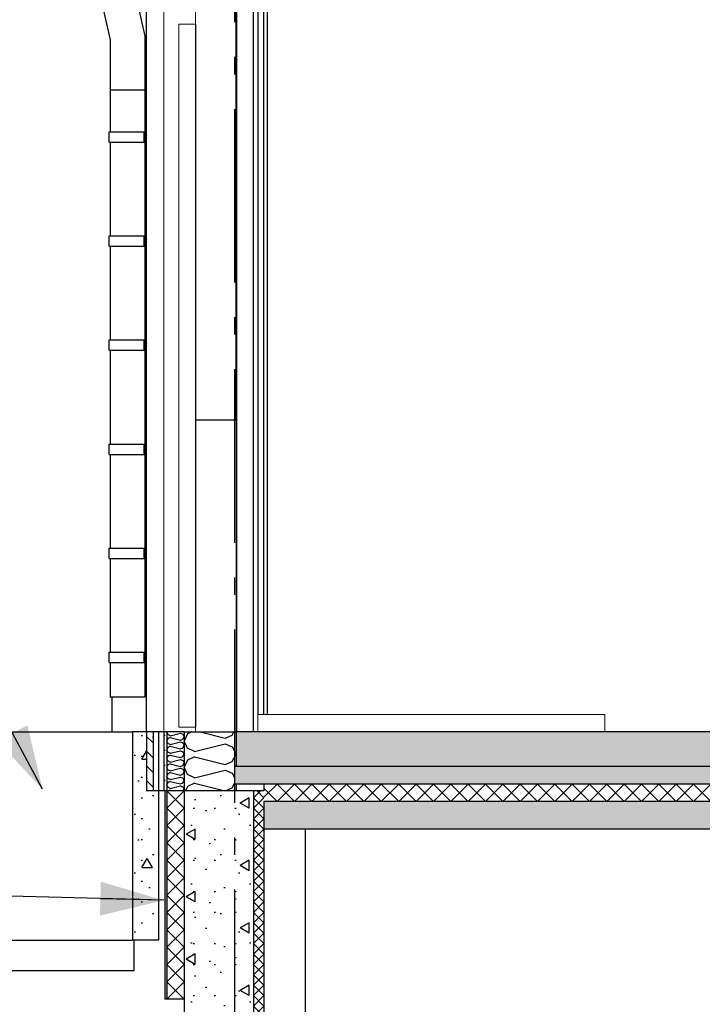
# Model space of a CAD drawing. Header units: millimetres. Extents: x -82116 to -57126, y -2070 to 21004.
# Tile 3 of 69: x -78292 to -76325, y 3035 to 5873. Entities that reach past the tile are written whole.
import ezdxf
from ezdxf.enums import TextEntityAlignment as Align

# ---------------------------------------------------------------- set-up
doc = ezdxf.new("R2010")
doc.units = ezdxf.units.MM
doc.header["$LTSCALE"] = 0.5
doc.header["$MEASUREMENT"] = 0
doc.linetypes.add('Akselinje', pattern=[1500, 1000, -200, 100, -200])
doc.linetypes.add('PLINE', pattern=[0])
for name, color, linetype in [('0(Nye konstruksjoner)', 7, 'Continuous'), ('216- Direkte fundamentering', 7, 'Continuous'), ('216- Direkte fundamentering (Skravur)', 7, 'Continuous'), ('216- Direkte fundamentering(Nye konstruksjoner)', 7, 'Continuous'), ('217- Drenering (Skravur)(Nye konstruksjoner)', 7, 'Continuous'), ('217- Drenering(Nye konstruksjoner)', 7, 'Continuous'), ('222- Søyler', 7, 'Continuous'), ('232- Ikke-bærende yttervegger', 7, 'Continuous'), ('232- Ikke-bærende yttervegger (Skravur)', 7, 'Continuous'), ('235- Utvendig kledning og overflate (Skravur)(Nye konstruksjoner)', 7, 'Continuous'), ('235- Utvendig kledning og overflate(Nye konstruksjoner)', 7, 'Continuous'), ('244- Vinduer_ dører_ foldevegger(Nye konstruksjoner)', 7, 'Continuous'), ('252- Gulv på grunn_ bunnplate', 7, 'Continuous'), ('252- Gulv på grunn_ bunnplate (Skravur)', 7, 'Continuous'), ('253- Oppforet gulv_ påstøp (Skravur)(Nye konstruksjoner)', 7, 'Continuous'), ('253- Oppforet gulv_ påstøp(Nye konstruksjoner)', 7, 'Continuous'), ('265- Gesimser_ takrenner og nedløp(Nye konstruksjoner)', 7, 'Continuous'), ('283- Ramper(Nye konstruksjoner)', 7, 'Continuous'), ('82-- Modullinjer', 7, 'Continuous'), ('832- Tekst bygning(Nye konstruksjoner)', 7, 'Continuous')]:
    doc.layers.add(name, color=color, linetype=linetype)
doc.layers.add('234- Vinduer_ dører_ porter(Nye konstruksjoner)', color=7, linetype='Continuous', lineweight=0)
doc.layers.add('255- Gulvoverflate(Nye konstruksjoner)', color=7, linetype='Continuous', lineweight=0)
doc.styles.add('GENERATED_STYLE_1', font='arial.ttf')
doc.dimstyles.new('GENERATED_STYLE__2', dxfattribs={"dimtxt": 0.18, "dimasz": 182.4, "dimexe": 0.18, "dimexo": 0.0625, "dimgap": 0, "dimtad": 0, "dimtih": 1, "dimtoh": 1, "dimdec": 4, "dimzin": 0, "dimdsep": 46, "dimcen": 0.09, "dimadec": 0, "dimazin": 0, "dimtfac": 1, "dimtdec": 4, "dimtmove": 0, "dimatfit": 3, "dimldrblk": 'ARROWHEAD_5', "dimfxl": 1, "dimtolj": 1, "dimtzin": 0, "dimarcsym": 0})
pattern_1 = [(0, (0, 0), (0, 311.7692), [30, -150]), (0, (90, 155.9), (0, 311.7692), [30, -150]), (60, (0, 0), (-270, 155.8846), [30, -150]), (60, (180, 0), (-270, 155.8846), [30, -150]), (120, (30, 0), (270, 155.8846), [30, -150]), (120, (210, 0), (270, 155.8846), [30, -150]), (0, (0, 30), (0, 60.000002), [0, -60, 0, -90.000004]), (45, (30, 30), (-42.42641, 42.42641), [0, -45, 0, -75.000003])]
pattern_2 = [(0, (0, 0), (0, 43.30127), [0, -25]), (0, (12.5, 21.65), (0, 43.30127), [0, -25])]

# ---------------------------------------------------------------- blocks, each defined once
blk = doc.blocks.new('*X4')
at = {"layer": '216- Direkte fundamentering (Skravur)', "linetype": 'PLINE'}
for p, q in [((-77598.2, 3650), (-77618.2, 3630)), ((-77588.2, 3630), (-77608.2, 3650)), ((-77588.2, 3600), (-77618.2, 3630)), ((-77588.2, 3630), (-77618.2, 3600)), ((-77588.2, 3570), (-77618.2, 3600)), ((-77588.2, 3600), (-77618.2, 3570)), ((-77588.2, 3540), (-77618.2, 3570)), ((-77588.2, 3570), (-77618.2, 3540)), ((-77588.2, 3510), (-77618.2, 3540)), ((-77588.2, 3540), (-77618.2, 3510)), ((-77588.2, 3480), (-77618.2, 3510)), ((-77588.2, 3510), (-77618.2, 3480)), ((-77588.2, 3450), (-77618.2, 3480)), ((-77588.2, 3480), (-77618.2, 3450)), ((-77588.2, 3420), (-77618.2, 3450)), ((-77588.2, 3450), (-77618.2, 3420)), ((-77588.2, 3390), (-77618.2, 3420)), ((-77588.2, 3420), (-77618.2, 3390)), ((-77588.2, 3360), (-77618.2, 3390)), ((-77588.2, 3390), (-77618.2, 3360)), ((-77588.2, 3330), (-77618.2, 3360)), ((-77588.2, 3360), (-77618.2, 3330)), ((-77588.2, 3300), (-77618.2, 3330)), ((-77588.2, 3330), (-77618.2, 3300)), ((-77588.2, 3270), (-77618.2, 3300)), ((-77588.2, 3300), (-77618.2, 3270)), ((-77588.2, 3240), (-77618.2, 3270)), ((-77588.2, 3270), (-77618.2, 3240)), ((-77588.2, 3210), (-77618.2, 3240)), ((-77588.2, 3240), (-77618.2, 3210)), ((-77588.2, 3180), (-77618.2, 3210)), ((-77588.2, 3210), (-77618.2, 3180)), ((-77588.2, 3150), (-77618.2, 3180)), ((-77588.2, 3180), (-77618.2, 3150)), ((-77588.2, 3120), (-77618.2, 3150)), ((-77588.2, 3150), (-77618.2, 3120)), ((-77588.2, 3090), (-77618.2, 3120)), ((-77588.2, 3120), (-77618.2, 3090)), ((-77588.2, 3060), (-77618.2, 3090)), ((-77588.2, 3090), (-77618.2, 3060)), ((-77588.2, 3030), (-77618.2, 3060)), ((-77588.2, 3060), (-77618.2, 3030)), ((-77588.2, 3000), (-77618.2, 3030)), ((-77588.2, 3030), (-77618.2, 3000)), ((-77588.2, 2970), (-77618.2, 3000)), ((-77588.2, 3000), (-77618.2, 2970)), ((-77588.2, 2940), (-77618.2, 2970)), ((-77588.2, 2970), (-77618.2, 2940)), ((-77588.2, 2910), (-77618.2, 2940)), ((-77588.2, 2940), (-77618.2, 2910)), ((-77588.2, 2880), (-77618.2, 2910)), ((-77588.2, 2910), (-77618.2, 2880)), ((-77588.2, 2850), (-77618.2, 2880)), ((-77588.2, 2880), (-77618.2, 2850)), ((-77588.2, 2820), (-77618.2, 2850)), ((-77588.2, 2850), (-77618.2, 2820)), ((-77588.2, 2790), (-77618.2, 2820)), ((-77588.2, 2820), (-77618.2, 2790)), ((-77588.2, 2760), (-77618.2, 2790)), ((-77588.2, 2790), (-77618.2, 2760)), ((-77588.2, 2730), (-77618.2, 2760)), ((-77588.2, 2760), (-77618.2, 2730)), ((-77588.2, 2700), (-77618.2, 2730)), ((-77588.2, 2730), (-77618.2, 2700)), ((-77588.2, 2670), (-77618.2, 2700)), ((-77588.2, 2700), (-77618.2, 2670)), ((-77588.2, 2640), (-77618.2, 2670)), ((-77588.2, 2670), (-77618.2, 2640)), ((-77588.2, 2610), (-77618.2, 2640)), ((-77588.2, 2640), (-77618.2, 2610)), ((-77588.2, 2580), (-77618.2, 2610)), ((-77588.2, 2610), (-77618.2, 2580)), ((-77588.2, 2550), (-77618.2, 2580)), ((-77588.2, 2580), (-77618.2, 2550)), ((-77588.2, 2520), (-77618.2, 2550)), ((-77588.2, 2550), (-77618.2, 2520)), ((-77588.2, 2490), (-77618.2, 2520)), ((-77588.2, 2520), (-77618.2, 2490)), ((-77588.2, 2460), (-77618.2, 2490)), ((-77588.2, 2490), (-77618.2, 2460)), ((-77588.2, 2430), (-77618.2, 2460)), ((-77588.2, 2460), (-77618.2, 2430)), ((-77588.2, 2400), (-77618.2, 2430)), ((-77588.2, 2430), (-77618.2, 2400)), ((-77588.2, 2370), (-77618.2, 2400)), ((-77588.2, 2400), (-77618.2, 2370)), ((-77598.2, 2350), (-77618.2, 2370)), ((-77588.2, 2370), (-77608.2, 2350))]:
    blk.add_line(p, q, dxfattribs=at)
blk = doc.blocks.new('*X10')
at = {"layer": '232- Ikke-bærende yttervegger (Skravur)', "linetype": 'PLINE'}
for p, q in [((-77808.4, 3814.7), (-77818.2, 3793.9)), ((-77796.6, 3820), (-77808.4, 3814.7)), ((-77772.4, 3820), (-77700, 3801.9)), ((-77700, 3801.9), (-77679.7, 3811.2)), ((-77679.7, 3811.2), (-77674.8, 3820)), ((-77808.4, 3773.2), (-77818.2, 3793.9)), ((-77788, 3764), (-77700, 3786)), ((-77700, 3786), (-77679.7, 3776.7)), ((-77679.7, 3776.7), (-77668.2, 3756)), ((-77788, 3764), (-77808.4, 3773.2)), ((-77788, 3748), (-77808.4, 3738.8)), ((-77788, 3748), (-77700, 3726)), ((-77679.7, 3735.3), (-77668.2, 3756)), ((-77808.4, 3738.8), (-77818.2, 3718.1)), ((-77808.4, 3697.3), (-77818.2, 3718.1)), ((-77700, 3726), (-77679.7, 3735.3)), ((-77788, 3688.1), (-77808.4, 3697.3)), ((-77788, 3688.1), (-77700, 3710.1)), ((-77700, 3710.1), (-77679.7, 3700.9)), ((-77679.7, 3700.9), (-77673.2, 3689.1)), ((-77808.4, 3662.9), (-77814.5, 3650)), ((-77788, 3672.2), (-77808.4, 3662.9)), ((-77788, 3672.2), (-77700, 3650.2)), ((-77679.7, 3659.4), (-77673.2, 3671.2)), ((-77700, 3650.2), (-77679.7, 3659.4))]:
    blk.add_line(p, q, dxfattribs=at)
blk = doc.blocks.new('*X30')
at = {"layer": '252- Gulv på grunn_ bunnplate (Skravur)', "linetype": 'PLINE'}
for p, q in [((-77588.2, 3631.8), (-77550, 3670)), ((-77550, 3620), (-77500, 3670)), ((-77500, 3620), (-77550, 3670)), ((-77500, 3620), (-77450, 3670)), ((-77450, 3620), (-77500, 3670)), ((-77450, 3620), (-77400, 3670)), ((-77400, 3620), (-77450, 3670)), ((-77400, 3620), (-77350, 3670)), ((-77350, 3620), (-77400, 3670)), ((-77350, 3620), (-77300, 3670)), ((-77300, 3620), (-77350, 3670)), ((-77300, 3620), (-77250, 3670)), ((-77250, 3620), (-77300, 3670)), ((-77250, 3620), (-77200, 3670)), ((-77200, 3620), (-77250, 3670)), ((-77200, 3620), (-77150, 3670)), ((-77150, 3620), (-77200, 3670)), ((-77150, 3620), (-77100, 3670)), ((-77100, 3620), (-77150, 3670)), ((-77100, 3620), (-77050, 3670)), ((-77050, 3620), (-77100, 3670)), ((-77050, 3620), (-77000, 3670)), ((-77000, 3620), (-77050, 3670)), ((-77000, 3620), (-76950, 3670)), ((-76950, 3620), (-77000, 3670)), ((-76950, 3620), (-76900, 3670)), ((-76900, 3620), (-76950, 3670)), ((-76900, 3620), (-76850, 3670)), ((-76850, 3620), (-76900, 3670)), ((-76850, 3620), (-76800, 3670)), ((-76800, 3620), (-76850, 3670)), ((-76800, 3620), (-76750, 3670)), ((-76750, 3620), (-76800, 3670)), ((-76750, 3620), (-76700, 3670)), ((-76700, 3620), (-76750, 3670)), ((-76700, 3620), (-76650, 3670)), ((-76650, 3620), (-76700, 3670)), ((-76650, 3620), (-76600, 3670)), ((-76600, 3620), (-76650, 3670)), ((-76600, 3620), (-76550, 3670)), ((-76550, 3620), (-76600, 3670)), ((-76550, 3620), (-76500, 3670)), ((-76500, 3620), (-76550, 3670)), ((-76500, 3620), (-76450, 3670)), ((-76450, 3620), (-76500, 3670)), ((-76450, 3620), (-76400, 3670)), ((-76400, 3620), (-76450, 3670)), ((-76400, 3620), (-76350, 3670)), ((-76350, 3620), (-76400, 3670)), ((-76350, 3620), (-76300, 3670)), ((-76300, 3620), (-76350, 3670)), ((-77550, 3620), (-77588.2, 3658.2))]:
    blk.add_line(p, q, dxfattribs=at)
blk = doc.blocks.new('*X32')
at = {"layer": '235- Utvendig kledning og overflate (Skravur)(Nye konstruksjoner)', "linetype": 'PLINE'}
for p, q in [((-77818.2, 3600), (-77868.2, 3650)), ((-77818.2, 3650), (-77868.2, 3600)), ((-77818.2, 3550), (-77868.2, 3600)), ((-77818.2, 3600), (-77868.2, 3550)), ((-77818.2, 3500), (-77868.2, 3550)), ((-77818.2, 3550), (-77868.2, 3500)), ((-77818.2, 3450), (-77868.2, 3500)), ((-77818.2, 3500), (-77868.2, 3450)), ((-77818.2, 3400), (-77868.2, 3450)), ((-77818.2, 3450), (-77868.2, 3400)), ((-77818.2, 3350), (-77868.2, 3400)), ((-77818.2, 3400), (-77868.2, 3350)), ((-77818.2, 3300), (-77868.2, 3350)), ((-77818.2, 3350), (-77868.2, 3300)), ((-77818.2, 3250), (-77868.2, 3300)), ((-77818.2, 3300), (-77868.2, 3250)), ((-77818.2, 3200), (-77868.2, 3250)), ((-77818.2, 3250), (-77868.2, 3200)), ((-77818.2, 3150), (-77868.2, 3200)), ((-77818.2, 3200), (-77868.2, 3150)), ((-77818.2, 3100), (-77868.2, 3150)), ((-77818.2, 3150), (-77868.2, 3100)), ((-77818.2, 3050), (-77868.2, 3100)), ((-77818.2, 3100), (-77868.2, 3050))]:
    blk.add_line(p, q, dxfattribs=at)
blk = doc.blocks.new('*X33')
at = {"layer": '235- Utvendig kledning og overflate (Skravur)(Nye konstruksjoner)', "linetype": 'PLINE'}
for p, q in [((-77867.8, 3820), (-77868.2, 3819.2)), ((-77864.9, 3812.3), (-77868.2, 3819.2)), ((-77858.1, 3809.3), (-77864.9, 3812.3)), ((-77858.1, 3803.9), (-77864.9, 3800.9)), ((-77858.1, 3809.3), (-77828.8, 3816.6)), ((-77858.1, 3803.9), (-77828.8, 3796.6)), ((-77828.8, 3816.6), (-77822, 3813.5)), ((-77822, 3813.5), (-77818.2, 3806.6)), ((-77822, 3799.7), (-77818.2, 3806.6)), ((-77864.9, 3800.9), (-77868.2, 3793.9)), ((-77864.9, 3787), (-77868.2, 3793.9)), ((-77864.9, 3775.6), (-77868.2, 3768.7)), ((-77858.1, 3784), (-77864.9, 3787)), ((-77858.1, 3778.6), (-77864.9, 3775.6)), ((-77858.1, 3784), (-77828.8, 3791.3)), ((-77858.1, 3778.6), (-77828.8, 3771.3)), ((-77828.8, 3796.6), (-77822, 3799.7)), ((-77828.8, 3791.3), (-77822, 3788.2)), ((-77822, 3788.2), (-77818.2, 3781.3)), ((-77822, 3774.4), (-77818.2, 3781.3)), ((-77864.9, 3761.7), (-77868.2, 3768.7)), ((-77864.9, 3750.3), (-77868.2, 3743.4)), ((-77858.1, 3758.7), (-77864.9, 3761.7)), ((-77858.1, 3753.4), (-77864.9, 3750.3)), ((-77858.1, 3758.7), (-77828.8, 3766)), ((-77858.1, 3753.4), (-77828.8, 3746)), ((-77828.8, 3771.3), (-77822, 3774.4)), ((-77828.8, 3766), (-77822, 3762.9)), ((-77828.8, 3746), (-77822, 3749.1)), ((-77822, 3762.9), (-77818.2, 3756)), ((-77822, 3749.1), (-77818.2, 3756)), ((-77864.9, 3736.5), (-77868.2, 3743.4)), ((-77864.9, 3725), (-77868.2, 3718.1)), ((-77864.9, 3711.2), (-77868.2, 3718.1)), ((-77858.1, 3733.4), (-77864.9, 3736.5)), ((-77858.1, 3728.1), (-77864.9, 3725)), ((-77858.1, 3733.4), (-77828.8, 3740.7)), ((-77858.1, 3728.1), (-77828.8, 3720.7)), ((-77828.8, 3740.7), (-77822, 3737.6)), ((-77828.8, 3720.7), (-77822, 3723.8)), ((-77822, 3737.6), (-77818.2, 3730.7)), ((-77822, 3723.8), (-77818.2, 3730.7)), ((-77864.9, 3699.7), (-77868.2, 3692.8)), ((-77864.9, 3685.9), (-77868.2, 3692.8)), ((-77858.1, 3708.1), (-77864.9, 3711.2)), ((-77858.1, 3702.8), (-77864.9, 3699.7)), ((-77858.1, 3708.1), (-77828.8, 3715.4)), ((-77858.1, 3702.8), (-77828.8, 3695.4)), ((-77858.1, 3682.8), (-77828.8, 3690.1)), ((-77828.8, 3715.4), (-77822, 3712.3)), ((-77828.8, 3695.4), (-77822, 3698.5)), ((-77828.8, 3690.1), (-77822, 3687)), ((-77822, 3712.3), (-77818.2, 3705.4)), ((-77822, 3698.5), (-77818.2, 3705.4)), ((-77864.9, 3674.4), (-77868.2, 3667.5)), ((-77864.9, 3660.6), (-77868.2, 3667.5)), ((-77858.1, 3682.8), (-77864.9, 3685.9)), ((-77858.1, 3677.5), (-77864.9, 3674.4)), ((-77858.1, 3677.5), (-77828.8, 3670.1)), ((-77858.1, 3657.5), (-77828.8, 3664.8)), ((-77828.8, 3670.1), (-77822, 3673.2)), ((-77828.8, 3664.8), (-77822, 3661.7)), ((-77822, 3687), (-77818.2, 3680.1)), ((-77822, 3673.2), (-77818.2, 3680.1)), ((-77822, 3661.7), (-77818.2, 3654.8)), ((-77858.1, 3657.5), (-77864.9, 3660.6)), ((-77858.1, 3652.2), (-77862.9, 3650)), ((-77858.1, 3652.2), (-77849.4, 3650)), ((-77820.9, 3650), (-77818.2, 3654.8))]:
    blk.add_line(p, q, dxfattribs=at)
blk = doc.blocks.new('Standard grid marker[1]', base_point=(-77673.2, 12565.5))
at = {"layer": '82-- Modullinjer', "linetype": 'Akselinje'}
blk.add_line((-77673.2, 12365.5), (-77673.2, 1550), dxfattribs=at)
at = {"layer": '82-- Modullinjer', "style": 'GENERATED_STYLE_1'}
for tag, p in [('AC_MarkerText_1_0', (-77673.2, 12903)), ('AC_MarkerText_1_1', (-77673.2, 1187.5))]:
    blk.add_attdef(tag, text='', height=175, rotation=360, dxfattribs=at).set_placement(p, align=Align.TOP_CENTER)
blk = doc.blocks.new('ARROWHEAD_5')
at = {"linetype": 'Continuous'}
blk.add_hatch(color=256, dxfattribs=at).paths.add_polyline_path([(-1, 0.2679), (0, 0), (-1, -0.2679)])
blk.add_line((0, 0), (-1, 0), dxfattribs=at)

msp = doc.modelspace()

# ---------------------------------------------------------------- hatches: boundary and pattern name
at = {"layer": '216- Direkte fundamentering (Skravur)', "linetype": 'Continuous'}
h = msp.add_hatch(dxfattribs=at)
h.set_pattern_fill('Betong_strukturell', color=256, style=0, pattern_type=2)
h.set_pattern_definition([(90, (0, 0), (-311.7692, 0), [30, -150]), (90, (-155.9, 90), (-311.7692, 0), [30, -150]), (150, (0, 0), (155.8846, 270), [30, -150]), (150, (1e-14, 180), (155.8846, 270), [30, -150]), (210, (2e-15, 30), (-155.8846, 270), [30, -150]), (210, (1e-14, 210), (-155.8846, 270), [30, -150]), (90, (-30, 2e-15), (-60.000002, 0), [0, -60, 0, -90.000004]), (135, (-30, 30), (42.42641, 42.42641), [0, -45, 0, -75.000003])])
h.paths.add_polyline_path([(-77818.2, 3650), (-77818.2, 2350), (-77618.2, 2350), (-77618.2, 3650)])
at = {"layer": '217- Drenering (Skravur)(Nye konstruksjoner)', "linetype": 'Continuous'}
h = msp.add_hatch(dxfattribs=at)
h.set_pattern_fill('Betong_strukturell', color=256, style=0, pattern_type=2)
h.set_pattern_definition(pattern_1)
h.paths.add_polyline_path([(-77967.2, 3220), (-77892.2, 3220), (-77892.2, 3820), (-77907.2, 3820), (-77907.2, 3650), (-77926.2, 3650), (-77926.2, 3820), (-77967.2, 3820)])
at = {"layer": '235- Utvendig kledning og overflate (Skravur)(Nye konstruksjoner)', "linetype": 'Continuous'}
h = msp.add_hatch(dxfattribs=at)
h.set_pattern_fill('Skrålinjer_1', color=256, style=0, pattern_type=2)
h.set_pattern_definition([(315, (0, 0), (21.213203, 21.213203), [])])
h.paths.add_polyline_path([(-77926.2, 3650), (-77907.2, 3650), (-77907.2, 3820), (-77926.2, 3820)])
h = msp.add_hatch(dxfattribs=at)
h.set_pattern_fill('Prikker_tett', color=256, style=0, pattern_type=2)
h.set_pattern_definition(pattern_2)
h.paths.add_polyline_path([(-77877.2, 3650), (-77868.2, 3650), (-77868.2, 3820), (-77877.2, 3820)])
msp.add_hatch(color=256, dxfattribs=at).paths.add_polyline_path([(-77874.2, 3650), (-77874.2, 3050), (-77868.2, 3050), (-77868.2, 3650)])
at = {"layer": '252- Gulv på grunn_ bunnplate (Skravur)', "linetype": 'Continuous'}
h = msp.add_hatch(dxfattribs=at)
h.set_pattern_fill('Betong_strukturell', color=256, style=0, pattern_type=2)
h.set_pattern_definition(pattern_1)
h.paths.add_polyline_path([(-68938.2, 3720), (-77673.2, 3720), (-77673.2, 3670), (-68938.2, 3670)])
h = msp.add_hatch(dxfattribs=at)
h.set_pattern_fill('Betong_strukturell', color=256, style=0, pattern_type=2)
h.set_pattern_definition(pattern_1)
h.paths.add_polyline_path([(-77588.2, 3620), (-77588.2, 3540), (-68938.2, 3540), (-68938.2, 3620)])
at = {"layer": '253- Oppforet gulv_ påstøp (Skravur)(Nye konstruksjoner)', "linetype": 'Continuous'}
h = msp.add_hatch(dxfattribs=at)
h.set_pattern_fill('Prikker_tett', color=256, style=0, pattern_type=2)
h.set_pattern_definition(pattern_2)
h.paths.add_polyline_path([(-77668.2, 3820), (-77668.2, 3720), (-68648.2, 3720), (-68648.2, 3820)])

# ---------------------------------------------------------------- linework, layer by layer
at = {"layer": '0(Nye konstruksjoner)', "linetype": 'PLINE'}
for p, q in [((-77668.2, 4720), (-77668.2, 5930)), ((-77666.2, 3820), (-77666.2, 5930)), ((-77618.2, 3820), (-77618.2, 5930)), ((-77605.7, 5930), (-77605.7, 3870)), ((-77785.2, 4720), (-77668.2, 4720)), ((-77668.2, 4720), (-77668.2, 3820))]:
    msp.add_line(p, q, dxfattribs=at)
at = {"layer": '0(Nye konstruksjoner)', "linetype": 'PLINE', "flags": 128}
msp.add_lwpolyline([(-77818.2, 3820), (-77785.2, 3820), (-77668.2, 3820)], dxfattribs=at)
at = {"layer": '216- Direkte fundamentering', "linetype": 'PLINE'}
for p, q in [((-77818.2, 3650), (-77818.2, 3050)), ((-77668.2, 3650), (-77818.2, 3650)), ((-77618.2, 3650), (-77668.2, 3650)), ((-77618.2, 3650), (-77618.2, 2350)), ((-77588.2, 3650), (-77618.2, 3650)), ((-77588.2, 3540), (-77588.2, 2350)), ((-77468.2, 2350), (-77468.2, 3540)), ((-77818.2, 3050), (-77818.2, 2350))]:
    msp.add_line(p, q, dxfattribs=at)
at = {"layer": '216- Direkte fundamentering(Nye konstruksjoner)', "linetype": 'PLINE'}
for p, q in [((-78967.2, 3820), (-77967.2, 3820)), ((-78967.2, 3220), (-77967.2, 3220))]:
    msp.add_line(p, q, dxfattribs=at)
at = {"layer": '217- Drenering(Nye konstruksjoner)', "linetype": 'PLINE'}
for p, q in [((-77967.2, 3820), (-77967.2, 3220)), ((-77926.2, 3820), (-77967.2, 3820)), ((-77892.2, 3820), (-77892.2, 3220)), ((-77892.2, 3220), (-77967.2, 3220))]:
    msp.add_line(p, q, dxfattribs=at)
at = {"layer": '217- Drenering(Nye konstruksjoner)', "linetype": 'PLINE', "flags": 128}
msp.add_lwpolyline([(-77892.2, 3820), (-77907.2, 3820), (-77926.2, 3820)], dxfattribs=at)
at = {"layer": '222- Søyler', "linetype": 'PLINE'}
for p, q in [((-77588.2, 3870), (-77588.2, 6820)), ((-77578.2, 3870), (-77578.2, 6514))]:
    msp.add_line(p, q, dxfattribs=at)
at = {"layer": '232- Ikke-bærende yttervegger', "linetype": 'PLINE'}
for p, q in [((-77818.2, 3820), (-77818.2, 3650)), ((-77673.2, 3720), (-77673.2, 3670)), ((-77668.2, 3670), (-77668.2, 3650))]:
    msp.add_line(p, q, dxfattribs=at)
at = {"layer": '234- Vinduer_ dører_ porter(Nye konstruksjoner)', "linetype": 'PLINE'}
for p, q in [((-77785.2, 5930), (-77785.2, 5860)), ((-77833.2, 5860), (-77833.2, 3834)), ((-77785.2, 5860), (-77833.2, 5860)), ((-77785.2, 3834), (-77833.2, 3834)), ((-77785.2, 3834), (-77785.2, 3820))]:
    msp.add_line(p, q, dxfattribs=at)
at = {"layer": '234- Vinduer_ dører_ porter(Nye konstruksjoner)', "linetype": 'PLINE', "flags": 128}
msp.add_lwpolyline([(-77877.2, 5930), (-77877.2, 5872), (-77877.2, 3820)], dxfattribs=at)
at = {"layer": '235- Utvendig kledning og overflate(Nye konstruksjoner)', "linetype": 'PLINE'}
for p, q in [((-77926.2, 3820), (-77926.2, 3650)), ((-77907.2, 3820), (-77907.2, 3650)), ((-77877.2, 3820), (-77877.2, 3650)), ((-77868.2, 3820), (-77868.2, 3650)), ((-77874.2, 3650), (-77874.2, 3050)), ((-77868.2, 3650), (-77874.2, 3650)), ((-77868.2, 3650), (-77868.2, 3050)), ((-77818.2, 3650), (-77868.2, 3650))]:
    msp.add_line(p, q, dxfattribs=at)
at = {"layer": '235- Utvendig kledning og overflate(Nye konstruksjoner)', "linetype": 'PLINE', "flags": 128}
for points in [[(-77868.2, 3820), (-77877.2, 3820), (-77892.2, 3820)], [(-77818.2, 3820), (-77833.2, 3820), (-77868.2, 3820)], [(-77874.2, 3650), (-77877.2, 3650), (-77907.2, 3650), (-77926.2, 3650)], [(-77818.2, 3050), (-77868.2, 3050), (-77874.2, 3050)]]:
    msp.add_lwpolyline(points, dxfattribs=at)
at = {"layer": '244- Vinduer_ dører_ foldevegger(Nye konstruksjoner)', "linetype": 'PLINE'}
for p, q in [((-77926.2, 3820), (-77926.2, 5930)), ((-77785.2, 5860), (-77785.2, 3834)), ((-77931.7, 4523), (-77926.2, 4523)), ((-77926.2, 4503), (-77931.7, 4503))]:
    msp.add_line(p, q, dxfattribs=at)
at = {"layer": '252- Gulv på grunn_ bunnplate', "linetype": 'PLINE'}
for p, q in [((-77668.2, 3720), (-77673.2, 3720)), ((-77668.2, 3670), (-77673.2, 3670)), ((-77588.2, 3670), (-77668.2, 3670)), ((-68938.2, 3670), (-77588.2, 3670)), ((-77588.2, 3670), (-77588.2, 3650)), ((-77588.2, 3620), (-77588.2, 3540)), ((-68938.2, 3620), (-77588.2, 3620)), ((-68938.2, 3540), (-77588.2, 3540))]:
    msp.add_line(p, q, dxfattribs=at)
at = {"layer": '253- Oppforet gulv_ påstøp(Nye konstruksjoner)', "linetype": 'PLINE'}
for p, q in [((-77668.2, 3820), (-77668.2, 3720)), ((-77605.7, 3820), (-77668.2, 3820)), ((-76605.7, 3820), (-77605.7, 3820)), ((-76075.7, 3820), (-76605.7, 3820)), ((-68938.2, 3720), (-77668.2, 3720))]:
    msp.add_line(p, q, dxfattribs=at)
at = {"layer": '255- Gulvoverflate(Nye konstruksjoner)', "linetype": 'PLINE'}
for p, q in [((-77605.7, 3870), (-77605.7, 3820)), ((-76605.7, 3870), (-77605.7, 3870)), ((-76605.7, 3870), (-76605.7, 3820))]:
    msp.add_line(p, q, dxfattribs=at)
at = {"layer": '265- Gesimser_ takrenner og nedløp(Nye konstruksjoner)', "linetype": 'PLINE'}
for p, q in [((-78031.7, 6275.5), (-77931.7, 5825.5)), ((-78131.7, 6264.5), (-78031.7, 5814.5)), ((-77931.7, 5825.5), (-77931.7, 5670)), ((-78031.7, 5814.5), (-78031.7, 5670)), ((-78031.7, 5670), (-78031.7, 5550)), ((-78027.9, 5670), (-78031.7, 5670)), ((-78017.1, 5670), (-78027.9, 5670)), ((-78000.8, 5670), (-78017.1, 5670)), ((-77981.7, 5670), (-78000.8, 5670)), ((-77962.6, 5670), (-77981.7, 5670)), ((-77946.3, 5670), (-77962.6, 5670)), ((-77935.5, 5670), (-77946.3, 5670)), ((-77931.7, 5670), (-77935.5, 5670)), ((-77931.7, 5670), (-77931.7, 3920)), ((-78033.8, 5550), (-78029.8, 5550)), ((-78033.8, 5520), (-78033.8, 5550)), ((-78029.8, 5550), (-78018.6, 5550)), ((-78018.6, 5550), (-78001.7, 5550)), ((-78001.7, 5550), (-77981.8, 5550)), ((-77981.8, 5550), (-77933.8, 5550)), ((-77933.8, 5550), (-77931.8, 5550)), ((-77933.8, 5520), (-77933.8, 5550)), ((-77931.8, 5520), (-77931.8, 5550)), ((-78033.8, 5520), (-78029.8, 5520)), ((-78031.7, 5520), (-78031.7, 5250)), ((-78029.8, 5520), (-78018.6, 5520)), ((-78018.6, 5520), (-78001.7, 5520)), ((-78001.7, 5520), (-77981.8, 5520)), ((-77981.8, 5520), (-77933.8, 5520)), ((-77933.8, 5520), (-77931.8, 5520)), ((-78033.8, 5250), (-78029.8, 5250)), ((-78033.8, 5220), (-78033.8, 5250)), ((-78029.8, 5250), (-78018.6, 5250)), ((-78018.6, 5250), (-78001.7, 5250)), ((-78001.7, 5250), (-77981.8, 5250)), ((-77981.8, 5250), (-77933.8, 5250)), ((-77933.8, 5250), (-77931.8, 5250)), ((-77933.8, 5220), (-77933.8, 5250)), ((-77931.8, 5220), (-77931.8, 5250)), ((-78033.8, 5220), (-78029.8, 5220)), ((-78031.7, 5220), (-78031.7, 4950)), ((-78029.8, 5220), (-78018.6, 5220)), ((-78018.6, 5220), (-78001.7, 5220)), ((-78001.7, 5220), (-77981.8, 5220)), ((-77981.8, 5220), (-77933.8, 5220)), ((-77933.8, 5220), (-77931.8, 5220)), ((-78033.8, 4950), (-78029.8, 4950)), ((-78033.8, 4920), (-78033.8, 4950)), ((-78029.8, 4950), (-78018.6, 4950)), ((-78018.6, 4950), (-78001.7, 4950)), ((-78001.7, 4950), (-77981.8, 4950)), ((-77981.8, 4950), (-77933.8, 4950)), ((-77933.8, 4950), (-77931.8, 4950)), ((-77933.8, 4920), (-77933.8, 4950)), ((-77931.8, 4920), (-77931.8, 4950)), ((-78033.8, 4920), (-78029.8, 4920)), ((-78031.7, 4920), (-78031.7, 4650)), ((-78029.8, 4920), (-78018.6, 4920)), ((-78018.6, 4920), (-78001.7, 4920)), ((-78001.7, 4920), (-77981.8, 4920)), ((-77981.8, 4920), (-77933.8, 4920)), ((-77933.8, 4920), (-77931.8, 4920)), ((-78033.8, 4650), (-78029.8, 4650)), ((-78033.8, 4620), (-78033.8, 4650)), ((-78029.8, 4650), (-78018.6, 4650)), ((-78018.6, 4650), (-78001.7, 4650)), ((-78001.7, 4650), (-77981.8, 4650)), ((-77981.8, 4650), (-77933.8, 4650)), ((-77933.8, 4650), (-77931.8, 4650)), ((-77933.8, 4620), (-77933.8, 4650)), ((-77931.8, 4620), (-77931.8, 4650)), ((-78033.8, 4620), (-78029.8, 4620)), ((-78031.7, 4620), (-78031.7, 4350)), ((-78029.8, 4620), (-78018.6, 4620)), ((-78018.6, 4620), (-78001.7, 4620)), ((-78001.7, 4620), (-77981.8, 4620)), ((-77981.8, 4620), (-77933.8, 4620)), ((-77933.8, 4620), (-77931.8, 4620)), ((-77931.7, 4480), (-77928.3, 4480)), ((-77928.3, 4480), (-77926.3, 4480)), ((-77928.3, 4450), (-77928.3, 4480)), ((-77926.3, 4450), (-77926.3, 4480)), ((-77931.7, 4450), (-77928.3, 4450)), ((-77928.3, 4450), (-77926.3, 4450)), ((-78033.8, 4350), (-78029.8, 4350)), ((-78033.8, 4320), (-78033.8, 4350)), ((-78029.8, 4350), (-78018.6, 4350)), ((-78018.6, 4350), (-78001.7, 4350)), ((-78001.7, 4350), (-77981.8, 4350)), ((-77981.8, 4350), (-77933.8, 4350)), ((-77933.8, 4350), (-77931.8, 4350)), ((-77933.8, 4320), (-77933.8, 4350)), ((-77931.8, 4320), (-77931.8, 4350)), ((-78033.8, 4320), (-78029.8, 4320)), ((-78031.7, 4320), (-78031.7, 4050)), ((-78029.8, 4320), (-78018.6, 4320)), ((-78018.6, 4320), (-78001.7, 4320)), ((-78001.7, 4320), (-77981.8, 4320)), ((-77981.8, 4320), (-77933.8, 4320)), ((-77933.8, 4320), (-77931.8, 4320)), ((-78033.8, 4050), (-78029.8, 4050)), ((-78033.8, 4020), (-78033.8, 4050)), ((-78029.8, 4050), (-78018.6, 4050)), ((-78018.6, 4050), (-78001.7, 4050)), ((-78001.7, 4050), (-77981.8, 4050)), ((-77981.8, 4050), (-77933.8, 4050)), ((-77933.8, 4050), (-77931.8, 4050)), ((-77933.8, 4020), (-77933.8, 4050)), ((-77931.8, 4020), (-77931.8, 4050)), ((-78033.8, 4020), (-78029.8, 4020)), ((-78031.7, 4020), (-78031.7, 3920)), ((-78029.8, 4020), (-78018.6, 4020)), ((-78018.6, 4020), (-78001.7, 4020)), ((-78001.7, 4020), (-77981.8, 4020)), ((-77981.8, 4020), (-77933.8, 4020)), ((-77933.8, 4020), (-77931.8, 4020)), ((-78027.9, 3920), (-78031.7, 3920)), ((-78017.1, 3920), (-78027.9, 3920)), ((-78026.2, 3920), (-78026.2, 3820)), ((-78000.8, 3920), (-78017.1, 3920)), ((-77981.7, 3920), (-78000.8, 3920)), ((-77962.6, 3920), (-77981.7, 3920)), ((-77946.3, 3920), (-77962.6, 3920)), ((-77935.5, 3920), (-77946.3, 3920)), ((-77931.7, 3920), (-77935.5, 3920))]:
    msp.add_line(p, q, dxfattribs=at)
at = {"layer": '283- Ramper(Nye konstruksjoner)', "linetype": 'PLINE'}
for p, q in [((-77962.5, 3132.3), (-77962.5, 3220)), ((-79712.5, 3132.3), (-77962.5, 3132.3))]:
    msp.add_line(p, q, dxfattribs=at)

# ---------------------------------------------------------------- block references
at = {"layer": '216- Direkte fundamentering'}
msp.add_blockref('*X4', (0, 0), dxfattribs=at)
at = {"layer": '232- Ikke-bærende yttervegger'}
msp.add_blockref('*X10', (0, 0), dxfattribs=at)
at = {"layer": '235- Utvendig kledning og overflate(Nye konstruksjoner)'}
for name in ['*X33', '*X32']:
    msp.add_blockref(name, (0, 0), dxfattribs=at)
at = {"layer": '252- Gulv på grunn_ bunnplate'}
msp.add_blockref('*X30', (0, 0), dxfattribs=at)
at = {"layer": '82-- Modullinjer', "linetype": 'PLINE'}
msp.add_blockref('Standard grid marker[1]', (-77673.2, 12565.5), dxfattribs=at)

# ---------------------------------------------------------------- leaders
at = {"layer": '832- Tekst bygning(Nye konstruksjoner)', "linetype": 'PLINE', "annotation_type": 0, "has_hookline": 1, "hookline_direction": 1}
for points, text_width in [([(-78226.5, 3655.5), (-78473.9, 4115.3), (-78671.8, 4069.9)], 958), ([(-77877.2, 3334.7), (-79614.4, 3380.2)], 1211.8)]:
    msp.add_leader(points, dimstyle='GENERATED_STYLE__2', dxfattribs=dict(at, text_width=text_width))

doc.saveas('drawing.dxf')
